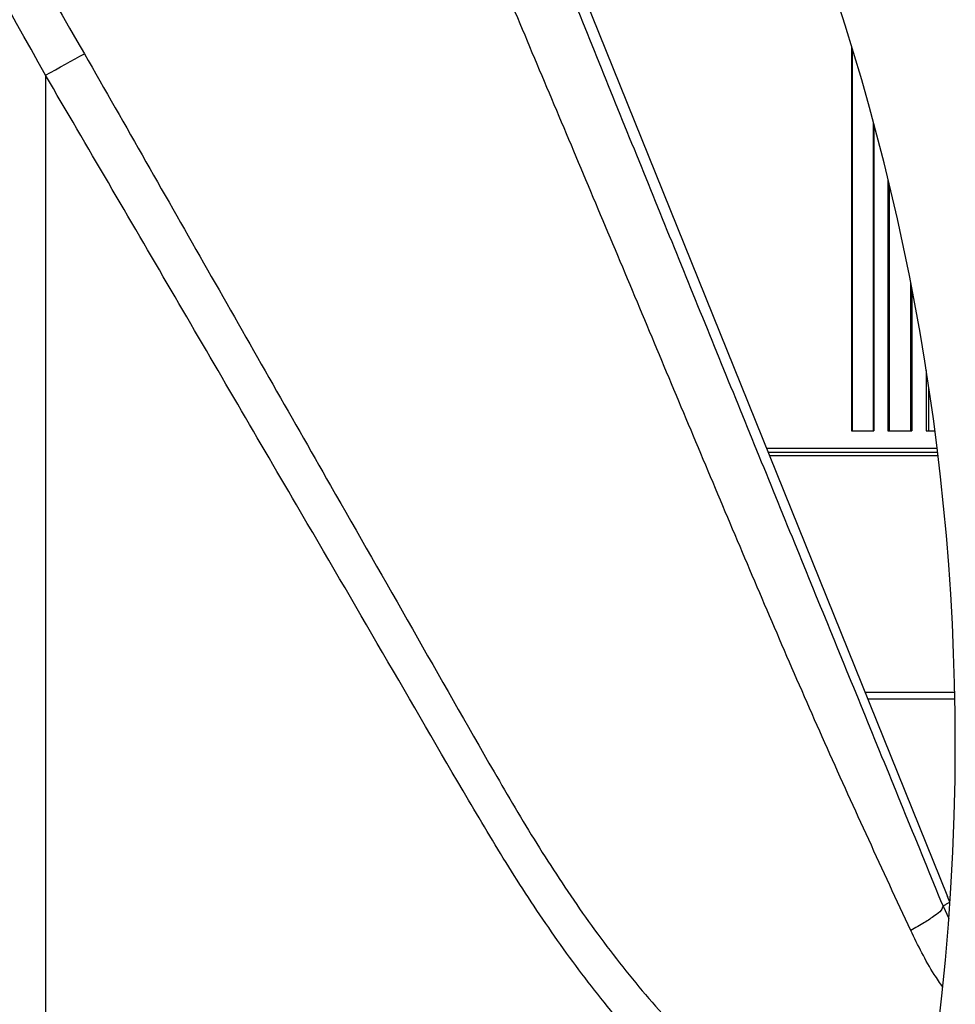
# Model space of a CAD drawing. Extents: x 0 to 4205, y 0 to 2970.
# Tile 9 of 68: x 976 to 1109, y 1093 to 1232. Entities that reach past the tile are written whole.
import ezdxf

# ---------------------------------------------------------------- set-up
doc = ezdxf.new("R2010")
doc.units = 0
doc.header["$LTSCALE"] = 5
doc.layers.get('0').update_dxf_attribs({"linetype": 'CONTINUOUS'})

msp = doc.modelspace()

# ---------------------------------------------------------------- linework, layer by layer
at = {"color": 7, "linetype": 'CONTINUOUS'}
for p, q in [((997.51, 1380.24), (1107.42, 1108.21)), ((1093.8, 1228.53), (1093.8, 1174.16)), ((1096.96, 1217.51), (1096.96, 1174.16)), ((1098.96, 1209.69), (1098.96, 1174.16)), ((1102.36, 1194.08), (1102.36, 1174.16)), ((1104.36, 1182.7), (1104.36, 1174.16)), ((1093.8, 1174.16), (1096.96, 1174.16)), ((1098.96, 1174.16), (1102.36, 1174.16)), ((1104.36, 1174.16), (1105.6, 1174.16)), ((1105.92, 1171.66), (1081.78, 1171.66)), ((1081.98, 1171.16), (1105.98, 1171.16)), ((1082.19, 1170.66), (1106.04, 1170.66)), ((1095.72, 1137.16), (1108.43, 1137.16)), ((1108.45, 1136.16), (1096.12, 1136.16)), ((1107.75, 1107.4), (1107.42, 1108.21)), ((1107.76, 1107.38), (1107.75, 1107.4))]:
    msp.add_line(p, q, dxfattribs=at)
at = {"color": 8, "linetype": 'CONTINUOUS'}
for p, q in [((1093.88, 1228.25), (1093.88, 1174.16)), ((979.63, 1224.53), (979.63, 1061.67)), ((1096.87, 1217.83), (1096.87, 1174.16)), ((1099.16, 1208.82), (1099.16, 1174.16)), ((1102.15, 1195.14), (1102.15, 1174.16)), ((1104.73, 1180.31), (1104.73, 1174.16)), ((1106.77, 1106.82), (1107.6, 1105.09))]:
    msp.add_line(p, q, dxfattribs=at)
at = {"color": 8, "linetype": 'CONTINUOUS', "flags": 128}
msp.add_lwpolyline([(979.63, 1224.53), (980.34, 1224.92), (981.04, 1225.31), (981.74, 1225.7), (982.44, 1226.08), (983.13, 1226.46), (983.81, 1226.84), (984.48, 1227.21), (985.14, 1227.57)], dxfattribs=at)
at = {"color": 7, "linetype": 'CONTINUOUS'}
for start, end in [(0, 175.4304), (250.2449, 360)]:
    msp.add_arc((770.76, 1129.92), 337.75, start, end, dxfattribs=at)
at = {"color": 8, "linetype": 'CONTINUOUS'}
for points, knots in [([(979.63, 1224.53), (968.71, 1244.09), (946.87, 1283.2), (913.33, 1341.43), (883.16, 1394.18), (862.41, 1430.24), (851.42, 1449.78), (848.19, 1455.66), (846.7, 1458.82), (846.59, 1459.05)], [0, 0, 0, 0, 0.249202, 0.498414, 0.747627, 0.925394, 0.961211, 0.997125, 1, 1, 1, 1]), ([(851.03, 1457.99), (852.18, 1455.83), (854.79, 1450.88), (865.67, 1432.16), (886.63, 1396.23), (917.43, 1343.73), (951.58, 1285.83), (973.95, 1246.99), (985.14, 1227.57)], [0, 0, 0, 0, 0.02758, 0.06299, 0.243533, 0.495692, 0.74785, 1, 1, 1, 1]), ([(1102.19, 1103.39), (1098.22, 1111.96), (1090.25, 1129.16), (1079.01, 1155.32), (1067.96, 1181.66), (1056.92, 1208), (1045.81, 1234.28), (1034.83, 1260.55), (1023.89, 1286.84), (1007.02, 1327.63), (991.9, 1364), (980.53, 1391.66), (978.72, 1396.06)], [0, 0, 0, 0, 0.089264, 0.178936, 0.268913, 0.359066, 0.448635, 0.538283, 0.627966, 0.717639, 0.955065, 1, 1, 1, 1]), ([(994.93, 1382.56), (1003.81, 1360.55), (1016.23, 1329.8), (1032.17, 1290.3), (1042.77, 1264.07), (1053.37, 1237.84), (1064, 1211.6), (1074.67, 1185.37), (1085.37, 1159.14), (1096.07, 1132.97), (1103.2, 1115.53), (1106.77, 1106.82)], [0, 0, 0, 0, 0.239267, 0.334351, 0.429448, 0.524519, 0.619527, 0.714887, 0.81006, 0.905086, 1, 1, 1, 1]), ([(985.14, 1227.57), (990.95, 1217.38), (1002.57, 1197), (1018.04, 1169.83), (1031.61, 1146.14), (1041.22, 1129.16), (1049.13, 1115.65), (1055.6, 1105.82), (1062.62, 1096.46), (1070.4, 1087.73), (1078.95, 1079.76), (1088.08, 1072.54), (1095.76, 1067.19), (1100.53, 1064.53), (1101.96, 1063.73)], [0, 0, 0, 0, 0.172776, 0.345344, 0.460138, 0.5747, 0.632625, 0.690483, 0.747889, 0.804651, 0.86243, 0.91964, 0.975896, 1, 1, 1, 1]), ([(1100.67, 1057.55), (1098.84, 1058.6), (1093.52, 1061.66), (1085.19, 1067.61), (1075.7, 1075.32), (1066.95, 1083.65), (1059.08, 1092.58), (1052.07, 1101.94), (1045.56, 1111.73), (1037.42, 1125.4), (1027.4, 1142.77), (1013.33, 1166.83), (997.43, 1194.11), (985.57, 1214.39), (979.63, 1224.53)], [0, 0, 0, 0, 0.030314, 0.088123, 0.146832, 0.206048, 0.261564, 0.317607, 0.374017, 0.430475, 0.546271, 0.662296, 0.83106, 1, 1, 1, 1]), ([(1106.77, 1106.82), (1106.84, 1106.86), (1107.03, 1107), (1107.36, 1107.2), (1107.62, 1107.34), (1107.74, 1107.4), (1107.75, 1107.4)], [0, 0, 0, 0, 0.222501, 0.630453, 0.997646, 1, 1, 1, 1]), ([(1106.77, 1106.82), (1106.69, 1106.63), (1106.46, 1106.07), (1105.44, 1105.38), (1104.04, 1104.4), (1102.86, 1103.75), (1102.19, 1103.39)], [0, 0, 0, 0, 0.103124, 0.306337, 0.611353, 1, 1, 1, 1]), ([(1106.74, 1095.38), (1106.33, 1095.97), (1104.58, 1098.5), (1103.23, 1101.27), (1102.19, 1103.39)], [0, 0, 0, 0, 0.2348825, 1, 1, 1, 1])]:
    msp.add_open_spline(points, degree=3, knots=knots, dxfattribs=at)

doc.saveas('drawing.dxf')
